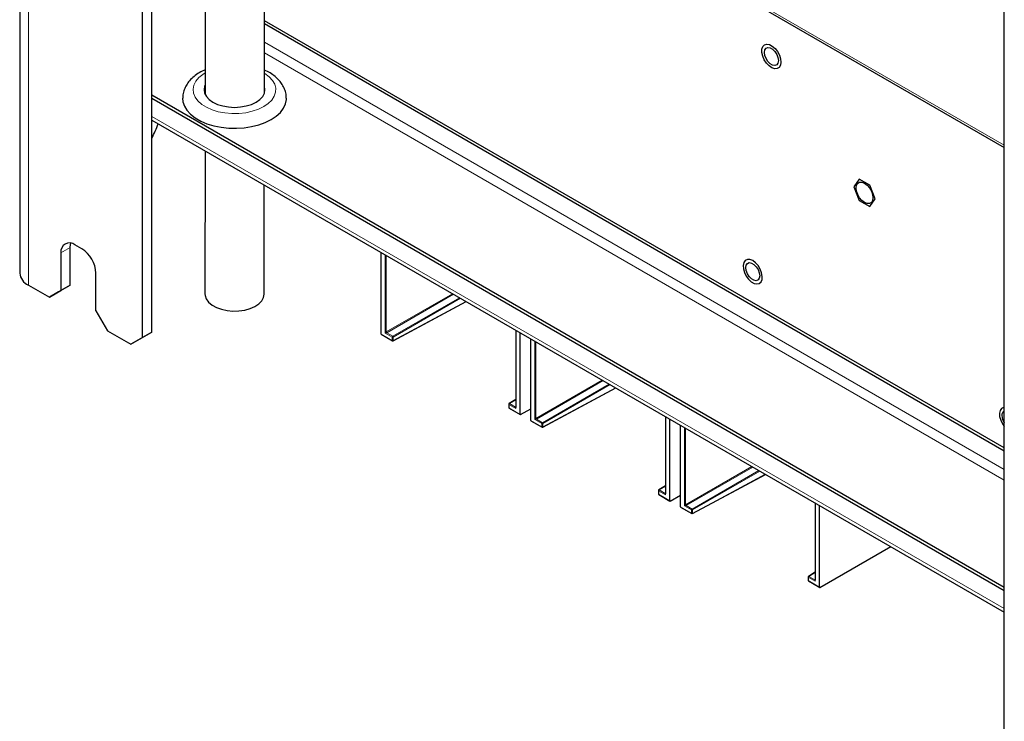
# Paper-space layout 'Blatt4' of a CAD drawing. Header units: millimetres. Extents: x 5 to 418, y 2 to 292.
# Tile 87 of 118: x 262 to 312, y 101 to 137. Entities that reach past the tile are written whole.
import ezdxf

# ---------------------------------------------------------------- set-up
doc = ezdxf.new("R2010")
doc.units = ezdxf.units.MM

psp = doc.layouts.new('Blatt4')

# ---------------------------------------------------------------- linework, layer by layer
at = {"color": 7, "linetype": 'Continuous', "lineweight": 25}
for p, q in [((262.471, 256.127), (262.471, 124.12)), ((269.157, 121.126), (269.157, 251.773)), ((268.685, 120.854), (268.685, 251.501)), ((312.29, 95.681), (312.29, 226.328)), ((271.583, 153.975), (312.29, 130.475)), ((271.858, 145.749), (271.851, 133.165)), ((274.851, 133.216), (274.858, 145.747)), ((312.29, 115.277), (274.853, 136.889)), ((312.29, 115.114), (274.853, 136.726)), ((269.157, 133.129), (312.29, 108.229)), ((269.157, 132.966), (312.29, 108.066)), ((269.157, 131.86), (312.29, 106.96)), ((271.849, 130.306), (271.845, 123.063)), ((274.845, 123.061), (274.848, 128.575)), ((304.95, 128.87), (304.681, 128.488)), ((305.488, 128.56), (304.95, 128.87)), ((305.757, 127.867), (305.488, 128.56)), ((304.681, 128.488), (304.95, 127.795)), ((304.95, 127.795), (305.488, 127.485)), ((305.488, 127.485), (305.757, 127.867)), ((265.621, 125.345), (265.267, 125.549)), ((264.56, 125.14), (264.56, 123.235)), ((265.032, 123.507), (265.032, 125.413)), ((280.755, 121.035), (280.755, 125.165)), ((266.328, 122.215), (266.328, 124.12)), ((262.91, 123.507), (263.971, 122.895)), ((263.971, 122.895), (264.56, 123.235)), ((264.443, 123.167), (263.971, 122.895)), ((265.032, 123.507), (264.443, 123.167)), ((264.56, 123.235), (265.032, 123.507)), ((281.364, 120.69), (285.062, 122.678)), ((266.328, 122.215), (266.917, 121.194)), ((266.917, 121.194), (268.096, 120.514)), ((269.157, 121.126), (268.567, 120.786)), ((268.685, 120.854), (269.157, 121.126)), ((287.569, 121.231), (287.569, 117.321)), ((287.795, 116.971), (287.795, 121.1)), ((268.096, 120.514), (268.685, 120.854)), ((268.567, 120.786), (268.096, 120.514)), ((280.762, 121.02), (281.332, 120.691)), ((288.326, 116.664), (288.326, 120.794)), ((288.936, 116.319), (292.633, 118.307)), ((287.569, 117.724), (287.231, 117.515)), ((287.215, 117.487), (287.215, 117.314)), ((287.232, 117.285), (287.802, 116.956)), ((287.818, 116.957), (288.326, 117.251)), ((288.333, 116.649), (288.904, 116.32)), ((295.14, 116.86), (295.14, 112.95)), ((295.367, 112.6), (295.367, 116.729)), ((295.9, 112.292), (295.9, 116.421)), ((296.51, 111.947), (300.207, 113.935)), ((294.787, 113.116), (294.787, 112.943)), ((295.14, 113.353), (294.803, 113.144)), ((294.804, 112.914), (295.374, 112.585)), ((295.39, 112.586), (295.9, 112.881)), ((295.908, 112.277), (296.478, 111.947)), ((302.715, 112.488), (302.715, 108.578)), ((302.941, 108.227), (302.941, 112.357)), ((302.964, 108.214), (306.541, 110.279)), ((302.361, 108.743), (302.361, 108.57)), ((302.715, 108.98), (302.377, 108.772)), ((302.378, 108.541), (302.948, 108.212))]:
    psp.add_line(p, q, dxfattribs=at)
at = {"color": 7, "linetype": 'Continuous', "lineweight": 18}
for p, q in [((262.91, 123.507), (262.91, 255.515)), ((312.29, 130.588), (271.513, 154.128)), ((312.29, 114.188), (274.852, 135.801)), ((274.852, 135.257), (312.29, 113.644)), ((269.157, 132.041), (312.29, 107.14)), ((264.56, 125.14), (265.032, 125.413)), ((280.971, 121.083), (280.971, 125.04)), ((281.018, 125.013), (281.018, 121.138)), ((281.018, 121.138), (284.374, 123.075)), ((284.421, 123.048), (281.042, 121.097)), ((281.348, 120.92), (284.728, 122.871)), ((284.775, 122.844), (281.372, 120.879)), ((281.372, 120.706), (285.051, 122.684)), ((281.325, 120.879), (280.971, 121.083)), ((281.042, 121.097), (281.348, 120.92)), ((287.578, 121.225), (287.578, 117.269)), ((280.755, 121.035), (281.325, 120.706)), ((281.325, 120.706), (281.325, 120.879)), ((281.372, 120.879), (281.372, 120.706)), ((288.543, 116.712), (288.543, 120.669)), ((288.59, 120.642), (288.59, 116.766)), ((288.59, 116.766), (291.946, 118.704)), ((291.993, 118.677), (288.613, 116.726)), ((288.92, 116.549), (292.3, 118.5)), ((292.347, 118.473), (288.943, 116.508)), ((288.943, 116.335), (292.623, 118.313)), ((287.569, 117.712), (287.248, 117.514)), ((287.225, 117.473), (287.225, 117.3)), ((287.578, 117.269), (287.225, 117.473)), ((287.225, 117.3), (287.795, 116.971)), ((287.248, 117.514), (287.555, 117.337)), ((287.555, 117.337), (287.569, 117.346)), ((288.326, 116.664), (288.897, 116.335)), ((288.897, 116.508), (288.543, 116.712)), ((288.613, 116.726), (288.92, 116.549)), ((295.15, 116.854), (295.15, 112.898)), ((288.897, 116.335), (288.897, 116.508)), ((288.943, 116.508), (288.943, 116.335)), ((296.117, 112.34), (296.117, 116.296)), ((296.164, 116.269), (296.164, 112.394)), ((296.164, 112.394), (299.52, 114.332)), ((299.567, 114.304), (296.187, 112.353)), ((296.494, 112.176), (299.874, 114.127)), ((299.921, 114.1), (296.517, 112.136)), ((296.517, 111.962), (300.197, 113.941)), ((294.797, 113.102), (294.797, 112.929)), ((295.15, 112.898), (294.797, 113.102)), ((295.14, 113.341), (294.82, 113.143)), ((294.82, 113.143), (295.126, 112.966)), ((294.797, 112.929), (295.367, 112.6)), ((295.126, 112.966), (295.14, 112.975)), ((295.9, 112.292), (296.471, 111.963)), ((296.471, 112.136), (296.117, 112.34)), ((296.187, 112.353), (296.494, 112.176)), ((296.471, 111.963), (296.471, 112.136)), ((296.517, 112.136), (296.517, 111.962)), ((302.724, 112.482), (302.724, 108.526)), ((302.371, 108.73), (302.371, 108.557)), ((302.724, 108.526), (302.371, 108.73)), ((302.715, 108.969), (302.394, 108.77)), ((302.394, 108.77), (302.7, 108.593)), ((302.371, 108.557), (302.941, 108.227)), ((302.7, 108.593), (302.715, 108.602))]:
    psp.add_line(p, q, dxfattribs=at)
at = {"color": 7, "linetype": 'Continuous', "lineweight": 25, "flags": 128}
for points in [[(300.69, 135.486), (300.813, 135.328), (300.909, 135.149), (300.969, 134.963), (300.988, 134.787), (300.964, 134.637), (300.899, 134.527), (300.799, 134.464), (300.673, 134.457), (300.532, 134.504), (300.388, 134.603), (300.255, 134.743), (300.145, 134.913), (300.066, 135.098), (300.026, 135.281), (300.029, 135.446), (300.074, 135.578), (300.157, 135.665), (300.271, 135.7), (300.406, 135.68), (300.55, 135.606), (300.69, 135.486)], [(300.151, 135.281), (300.173, 135.408), (300.234, 135.496), (300.328, 135.533), (300.444, 135.515), (300.566, 135.444), (300.682, 135.329), (300.776, 135.183), (300.837, 135.025), (300.859, 134.873), (300.837, 134.746), (300.776, 134.658), (300.682, 134.621), (300.566, 134.639), (300.444, 134.71), (300.328, 134.825), (300.234, 134.971), (300.173, 135.129), (300.151, 135.281)], [(271.851, 133.624), (271.828, 133.568), (271.799, 133.394), (271.828, 133.221), (271.916, 133.054), (272.058, 132.9), (272.25, 132.765), (272.484, 132.654), (272.75, 132.572), (273.04, 132.522), (273.34, 132.504), (273.641, 132.522), (273.93, 132.572), (274.197, 132.654), (274.43, 132.765)], [(274.43, 132.765), (274.622, 132.9), (274.765, 133.054), (274.852, 133.221), (274.882, 133.394), (274.852, 133.568), (274.851, 133.572)], [(270.715, 132.964), (270.732, 132.789), (270.805, 132.567), (270.934, 132.353), (271.118, 132.153), (271.351, 131.971), (271.628, 131.81), (271.944, 131.676), (272.291, 131.57), (272.661, 131.495), (273.046, 131.453), (273.438, 131.445), (273.828, 131.47), (274.207, 131.529), (274.567, 131.619), (274.899, 131.74), (275.196, 131.887)], [(275.196, 131.887), (275.452, 132.059), (275.661, 132.251), (275.818, 132.458), (275.92, 132.677), (275.963, 132.902), (275.965, 132.967)], [(304.795, 128.423), (304.815, 128.562), (304.876, 128.664), (304.97, 128.718), (305.088, 128.719), (305.219, 128.668), (305.35, 128.568), (305.468, 128.43), (305.562, 128.267), (305.622, 128.096), (305.643, 127.933), (305.622, 127.793), (305.562, 127.692), (305.468, 127.637), (305.35, 127.636), (305.219, 127.688), (305.088, 127.787), (304.97, 127.925), (304.876, 128.088), (304.815, 128.259), (304.795, 128.423)], [(265.032, 125.413), (265.045, 125.564), (265.062, 125.632)], [(299.562, 124.748), (299.42, 124.805), (299.29, 124.808), (299.184, 124.756), (299.112, 124.653), (299.08, 124.51), (299.091, 124.337), (299.144, 124.152), (299.233, 123.97), (299.352, 123.808), (299.49, 123.68), (299.634, 123.596), (299.772, 123.566), (299.891, 123.591), (299.981, 123.669), (300.033, 123.794), (300.044, 123.953), (300.012, 124.134), (299.94, 124.32), (299.834, 124.494), (299.705, 124.641), (299.562, 124.748)], [(299.209, 124.394), (299.23, 124.521), (299.291, 124.608), (299.385, 124.645), (299.501, 124.627), (299.624, 124.556), (299.739, 124.441), (299.833, 124.296), (299.894, 124.138), (299.916, 123.986), (299.894, 123.858), (299.833, 123.771), (299.739, 123.734), (299.624, 123.752), (299.501, 123.823), (299.385, 123.938), (299.291, 124.084), (299.23, 124.242), (299.209, 124.394)], [(271.845, 123.063), (271.852, 122.98), (271.911, 122.808), (272.03, 122.646), (272.202, 122.502), (272.421, 122.38), (272.677, 122.286), (272.961, 122.225), (273.261, 122.197), (273.564, 122.205), (273.859, 122.248), (274.132, 122.324), (274.373, 122.431), (274.572, 122.563), (274.72, 122.716), (274.813, 122.883), (274.845, 123.057), (274.845, 123.061)], [(312.29, 117.329), (312.254, 117.324), (312.148, 117.272), (312.076, 117.169), (312.044, 117.026), (312.055, 116.854), (312.107, 116.669), (312.197, 116.487), (312.29, 116.355)]]:
    psp.add_lwpolyline(points, dxfattribs=at)
at = {"color": 7, "linetype": 'Continuous', "lineweight": 18, "flags": 128}
for points in [[(271.851, 134.242), (271.741, 134.173), (271.536, 134.006), (271.383, 133.821), (271.287, 133.624), (271.249, 133.42), (271.272, 133.216), (271.354, 133.016), (271.493, 132.828), (271.685, 132.656), (271.925, 132.505), (272.206, 132.38), (272.519, 132.284), (272.856, 132.22), (273.207, 132.189), (273.562, 132.194), (273.91, 132.233), (274.242, 132.305), (274.548, 132.409), (274.819, 132.541)], [(274.819, 132.541), (275.048, 132.697), (275.228, 132.874), (275.353, 133.065), (275.42, 133.267), (275.428, 133.471), (275.375, 133.674), (275.264, 133.868), (275.098, 134.049), (274.881, 134.211), (274.851, 134.229)]]:
    psp.add_lwpolyline(points, dxfattribs=at)
at = {"color": 7, "linetype": 'Continuous', "lineweight": 25}
for centre, radius, start, end in [((264.251, 133.55), 5.555, 332.0148, 340.2608), ((264.991, 125.21), 0.437, 50.7967, 189.214), ((264.793, 124.05), 1.537, 2.6055, 57.3945), ((263.222, 124.194), 0.754, 185.6948, 245.6253), ((281.348, 120.72), 0.0333, 240.0027, 298.2656), ((287.248, 117.487), 0.0333, 121.7291, 180), ((287.248, 117.314), 0.0333, 180, 240.0027), ((312.403, 116.943), 0.233, 118.9732, 188.0074), ((312.922, 116.943), 0.75, 182.4783, 212.6483), ((288.92, 116.349), 0.0333, 240.0027, 298.2656), ((294.82, 113.116), 0.0333, 121.7291, 180), ((294.82, 112.943), 0.0333, 180, 240.0027), ((296.494, 111.976), 0.0333, 240.0027, 298.2656), ((302.394, 108.743), 0.0333, 121.7291, 180), ((302.394, 108.57), 0.0333, 180, 240.0027)]:
    psp.add_arc(centre, radius, start, end, dxfattribs=at)
at = {"color": 7, "linetype": 'Continuous', "lineweight": 18}
for centre, radius, start, end in [((281.071, 121.141), 0.0529, 183.5222, 236.4778), ((281.376, 120.877), 0.0514, 123.2297, 177.3477), ((281.348, 120.925), 0.0514, 242.6565, 296.7662), ((281.348, 120.752), 0.0514, 242.6565, 296.7662), ((281.341, 120.704), 0.016, 172.814, 235.8738), ((281.319, 120.876), 0.0529, 3.5222, 56.4778), ((281.355, 120.704), 0.0167, 303.6566, 5.5302), ((287.232, 117.488), 0.0165, 185.0787, 246.2415), ((287.232, 117.315), 0.0165, 185.0787, 246.2415), ((287.276, 117.471), 0.0514, 123.2297, 177.3477), ((287.241, 117.298), 0.0165, 173.763, 234.9248), ((287.238, 117.5), 0.0167, 54.4735, 116.3416), ((287.565, 117.352), 0.0185, 236.4367, 282.4629), ((288.643, 116.77), 0.0529, 183.5222, 236.4778), ((288.912, 116.333), 0.016, 172.814, 235.8738), ((288.948, 116.506), 0.0514, 123.2297, 177.3477), ((288.92, 116.554), 0.0514, 242.6565, 296.7662), ((288.92, 116.381), 0.0514, 242.6565, 296.7662), ((288.891, 116.505), 0.0529, 3.5222, 56.4778), ((288.927, 116.333), 0.0167, 303.6566, 5.5302), ((294.803, 113.117), 0.0165, 185.0787, 246.2415), ((294.848, 113.1), 0.0514, 123.2297, 177.3477), ((294.81, 113.129), 0.0167, 54.4735, 116.3416), ((294.803, 112.944), 0.0165, 185.0787, 246.2415), ((294.813, 112.927), 0.0165, 173.763, 234.9248), ((295.136, 112.981), 0.0185, 236.4367, 282.4629), ((296.217, 112.397), 0.0529, 183.5222, 236.4778), ((296.522, 112.133), 0.0514, 123.2297, 177.3477), ((296.494, 112.181), 0.0514, 242.6565, 296.7662), ((296.465, 112.132), 0.0529, 3.5222, 56.4778), ((296.494, 112.008), 0.0514, 242.6565, 296.7662), ((296.487, 111.961), 0.016, 172.814, 235.8738), ((296.501, 111.961), 0.0167, 303.6566, 5.5302), ((302.377, 108.745), 0.0165, 185.0787, 246.2415), ((302.422, 108.727), 0.0514, 123.2297, 177.3477), ((302.384, 108.757), 0.0167, 54.4735, 116.3416), ((302.377, 108.572), 0.0165, 185.0787, 246.2415), ((302.387, 108.555), 0.0165, 173.763, 234.9248), ((302.711, 108.609), 0.0185, 236.4367, 282.4629)]:
    psp.add_arc(centre, radius, start, end, dxfattribs=at)
for centre, major_axis, ratio, start_param, end_param in [((280.995, 121.097), (0.0319, 0.0424), 0.227762, 0.508788, 2.062131), ((280.995, 121.097), (0.0527, 0.0064), 0.22767, 4.220986, 5.774329), ((287.602, 117.283), (-0.0489, 0.0531), 0.368963, 6.21804, 7.771383), ((287.602, 117.283), (-0.0215, 0.0689), 0.368959, 0.867951, 1.653349), ((288.567, 116.726), (0.0319, 0.0424), 0.227762, 0.508788, 2.062131), ((288.567, 116.726), (0.0527, 0.0064), 0.22767, 4.220986, 5.774329), ((295.174, 112.912), (-0.0489, 0.0531), 0.368963, 6.21804, 7.771383), ((295.174, 112.912), (-0.0215, 0.0689), 0.368959, 0.867951, 1.653349), ((296.141, 112.353), (0.0319, 0.0424), 0.227762, 0.508788, 2.062131), ((296.141, 112.353), (0.0527, 0.0064), 0.22767, 4.220986, 5.774329), ((302.748, 108.539), (-0.0489, 0.0531), 0.368963, 6.21804, 7.771383), ((302.748, 108.539), (-0.0215, 0.0689), 0.368959, 0.867951, 1.653349)]:
    psp.add_ellipse(centre, major_axis=major_axis, ratio=ratio, start_param=start_param, end_param=end_param, dxfattribs=at)
at = {"color": 7, "linetype": 'Continuous', "lineweight": 25}
for centre, major_axis, ratio, start_param, end_param in [((280.779, 121.049), (0.0171, 0.0286), 0.587369, 2.36515, 3.150629), ((287.818, 116.985), (0.0162, 0.0291), 0.567218, 2.347686, 3.901029), ((288.35, 116.678), (0.0171, 0.0286), 0.587369, 2.36515, 3.150629), ((295.39, 112.614), (0.0162, 0.0291), 0.567218, 2.347686, 3.901029), ((295.924, 112.305), (0.0171, 0.0286), 0.587369, 2.36515, 3.150629), ((302.964, 108.241), (0.0162, 0.0291), 0.567218, 2.347686, 3.901029)]:
    psp.add_ellipse(centre, major_axis=major_axis, ratio=ratio, start_param=start_param, end_param=end_param, dxfattribs=at)
for points, knots in [([(271.851, 134.401), (271.829, 134.392), (271.697, 134.34), (271.485, 134.214), (271.224, 134.021), (271.019, 133.804), (270.866, 133.575), (270.767, 133.335), (270.716, 133.129), (270.721, 133.003), (270.722, 132.966)], [0, 0, 0, 0, 0.033386, 0.195252, 0.358453, 0.520626, 0.660464, 0.795342, 0.940149, 1, 1, 1, 1]), ([(275.959, 132.97), (275.959, 133.019), (275.96, 133.152), (275.904, 133.364), (275.8, 133.6), (275.648, 133.819), (275.452, 134.022), (275.211, 134.204), (275.007, 134.327), (274.877, 134.38), (274.851, 134.391)], [0, 0, 0, 0, 0.079555, 0.218699, 0.358003, 0.500581, 0.648573, 0.802473, 0.96089, 1, 1, 1, 1])]:
    psp.add_open_spline(points, degree=3, knots=knots, dxfattribs=at)

doc.saveas('drawing.dxf')
